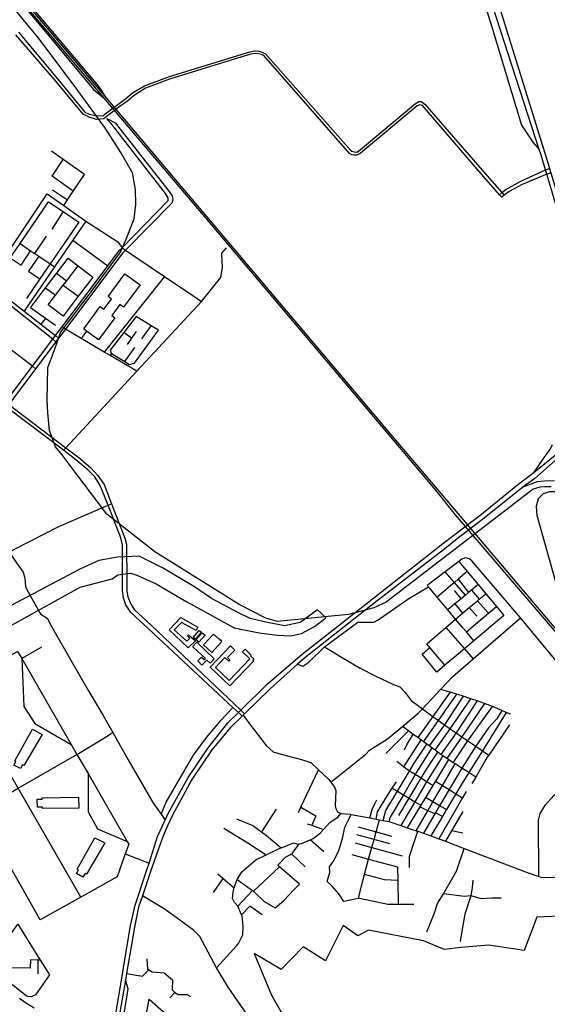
# Model space of a CAD drawing. Header units: millimetres. Extents: x 664923 to 767831, y 3118803 to 3207600.
# Tile 224 of 256: x 708735 to 710297, y 3178741 to 3181656. Entities that reach past the tile are written whole.
import ezdxf

# ---------------------------------------------------------------- set-up
doc = ezdxf.new("R2010")
doc.units = ezdxf.units.MM
for name, color, linetype in [('buildings', 5, 'Continuous'), ('parks', 8, 'Continuous'), ('railways', 4, 'Continuous'), ('roads_2', 2, 'Continuous'), ('roads_3', 3, 'Continuous'), ('water', 7, 'Continuous')]:
    doc.layers.add(name, color=color, linetype=linetype)

msp = doc.modelspace()

# ---------------------------------------------------------------- linework, layer by layer
at = {"layer": 'buildings'}
for points in [[(709211.66, 3179886.2), (709262.63, 3179857.6), (709257.2, 3179847.98), (709214.03, 3179871.37), (709192.23, 3179849.6), (709229.75, 3179815.88), (709239, 3179825.53), (709232.02, 3179832.41), (709234.54, 3179835.02), (709244.79, 3179826.48), (709253.61, 3179818.83), (709255.17, 3179817.5), (709234.07, 3179796.2), (709177.73, 3179850.03), (709211.66, 3179886.2)], [(709266.69, 3179848.24), (709273.17, 3179842.51), (709254.64, 3179821.77), (709248.15, 3179827.5), (709266.69, 3179848.24)], [(709275.48, 3179841.3), (709283.7, 3179834.04), (709264.78, 3179812.82), (709256.55, 3179820.07), (709275.48, 3179841.3)], [(709278.91, 3179805.52), (709303.68, 3179782.9), (709333.14, 3179814.83), (709325.08, 3179822.2), (709308.39, 3179837.45), (709278.91, 3179805.52)], [(709289.11, 3179760.24), (709274.11, 3179745.56), (709261.85, 3179757.95), (709273.47, 3179769.32), (709281.12, 3179761.6), (709284.49, 3179764.9), (709249.75, 3179797.71), (709247.1, 3179800.23), (709259.36, 3179813.02), (709310.99, 3179764.03), (709298.74, 3179751.25), (709297.74, 3179752.19), (709289.11, 3179760.24)], [(709358.59, 3179802.16), (709371.47, 3179789.94), (709350.12, 3179767.67), (709357.31, 3179760.85), (709353.58, 3179756.97), (709342.4, 3179767.58), (709314.27, 3179738.25), (709354.66, 3179699.92), (709416.33, 3179764.21), (709394.73, 3179784.71), (709402.13, 3179792.41), (709420.3, 3179775.17), (709418.17, 3179772.96), (709428.16, 3179763.48), (709425.15, 3179760.36), (709427.91, 3179757.74), (709357.04, 3179683.85), (709298.45, 3179739.46), (709358.59, 3179802.16)], [(708718.01, 3179449.49), (708723.82, 3179460.44), (708720.15, 3179462.37), (708772.8, 3179555.31), (708801.78, 3179540.28), (708747.66, 3179447.85), (708743.44, 3179449.77), (708737.46, 3179439.18), (708718.01, 3179449.49)], [(708787, 3179348.41), (708801.83, 3179348.61), (708801.78, 3179352.57), (708909.47, 3179354.06), (708909.91, 3179322.26), (708802.07, 3179320.76), (708802, 3179325.02), (708787.33, 3179324.83), (708787, 3179348.41)], [(708902.89, 3179128.29), (708908.69, 3179139.23), (708905.02, 3179141.16), (708957.68, 3179234.11), (708986.65, 3179219.09), (708932.54, 3179126.66), (708928.32, 3179128.57), (708922.33, 3179117.97), (708902.89, 3179128.29)]]:
    msp.add_lwpolyline(points, close=True, dxfattribs=at)
at = {"layer": 'parks'}
msp.add_lwpolyline([(710399.96, 3179004.98), (710265.31, 3178999.24), (710228.15, 3178900.15), (710123.98, 3178916.72), (710040.64, 3178909.68), (709992.52, 3178903.28), (709930.03, 3178929.37), (709767.16, 3178961.04), (709735.99, 3178943.87), (709692.89, 3178975.07), (709640.38, 3178869.82), (709573.83, 3178911.92), (709509.27, 3178844.32), (709429.26, 3178892.09), (709479.83, 3178768.68), (709479.83, 3178768.68), (709779.69, 3178244.3)], dxfattribs=at)
msp.add_lwpolyline([(709118.37, 3178756.48), (709251.74, 3178639.14), (709197.86, 3178580.04), (709101.69, 3178665.5), (709118.37, 3178756.48)], close=True, dxfattribs=at)
at = {"layer": 'railways'}
for points in [[(704219.23, 3190531.1), (704868.83, 3188689.91), (704923.95, 3188533.71), (705175.44, 3187819.42), (705400.52, 3187171.61), (705610.55, 3186582.97), (706024.7, 3185399.41), (706262.84, 3184710.1), (706277.7, 3184682.06), (706349.14, 3184547.29), (706420.14, 3184455.9), (706556.36, 3184294.89), (706969.3, 3183806.02), (707801.44, 3182828.36), (707858.08, 3182761.83), (708309.82, 3182229.57), (708799.31, 3181650.8), (708989.91, 3181425.59), (709299.19, 3181060.15), (709836.24, 3180424.46), (709970.26, 3180266.35)], [(709966.77, 3180263.59), (709832.84, 3180421.84), (709295.49, 3181057.31), (708984.99, 3181423.41), (708794.91, 3181647.52), (708443.25, 3182063.76), (708305.91, 3182226.33), (707854.83, 3182758.85)], [(708133.47, 3182456.05), (708149.97, 3182428.4), (708171.92, 3182400.12), (708314.11, 3182231.99), (708333.63, 3182208.89), (708803.35, 3181653.03), (708966.97, 3181459.81), (708989.91, 3181425.59)], [(708443.25, 3182063.76), (708469.75, 3182024.22), (708791.81, 3181644), (708953.86, 3181449.5), (708984.99, 3181423.41)], [(710308.59, 3180273.39), (710289.2, 3180273.04), (710274.66, 3180272.16), (710254.76, 3180265.77), (709858.07, 3179961.63), (709819.27, 3179931.88), (709783.56, 3179914.59), (709708.45, 3179895.32), (709498.46, 3179874.5), (709463.51, 3179884.29), (709384.56, 3179925.1), (709135.4, 3180081.11), (708992.79, 3180191.99), (708860.14, 3180368.76), (708840.86, 3180391.44), (708822.84, 3180440.16), (708817.92, 3180492.05), (708816.63, 3180530.02), (708816.98, 3180578.28), (708818.54, 3180625.96), (708836.51, 3180675.79), (708856.08, 3180730.07), (708879.54, 3180761.29), (708964.51, 3180874.37), (709033.32, 3180967.58), (709050.28, 3181006.47), (709073.44, 3181065.97), (709078.67, 3181108.71), (709077.87, 3181153.05), (709069.07, 3181202.07), (709034.74, 3181263.16), (708988.71, 3181333.3), (708906.6, 3181446.49), (708792.91, 3181599.45), (708637.99, 3181786.64)], [(709970.26, 3180266.35), (710031.5, 3180194.1)], [(710024.72, 3180189.82), (709966.77, 3180263.59)], [(713958.42, 3174756.8), (713710.1, 3175289.12), (713607.54, 3175508.7), (713466.5, 3175810.54), (713436.17, 3175874.98), (713277.93, 3176211.17), (713187.98, 3176404.21), (713139.83, 3176499.33), (713061.21, 3176606.94), (712872.22, 3176829.28), (712700.4, 3177031.84), (712486.79, 3177284.26), (712409.4, 3177375.07), (712002.43, 3177857.11), (711401.81, 3178568.86), (711325.03, 3178659.27), (711063.06, 3178967.42), (711025.16, 3179012.26), (710393.79, 3179759.01), (710024.72, 3180189.82)], [(710031.5, 3180194.1), (710397.88, 3179761.87), (711068.17, 3178969.48), (711328.91, 3178662.1), (711406.47, 3178571.3), (711759.11, 3178154.03), (712007.56, 3177860.88), (712108.15, 3177740.42), (712473.18, 3177307.72), (712704.62, 3177034.58), (712875.71, 3176832.43), (713064.34, 3176609.82), (713142.96, 3176502.04), (713191.61, 3176405.42), (713281.92, 3176213.01), (713440.17, 3175876.53), (713470.5, 3175812.03), (713612.13, 3175509.11), (713715, 3175290.53), (713963.01, 3174759.5)]]:
    msp.add_lwpolyline(points, dxfattribs=at)
at = {"layer": 'roads_2'}
for points in [[(709036.31, 3185746.46), (709038.57, 3185718.8), (709109.17, 3185395.9), (709259.19, 3184677.52), (709315.03, 3184467.2), (709374.12, 3184252.69), (709418.38, 3184096.03), (709467.98, 3183937.35), (709738.02, 3183069.78), (709825.26, 3182794.72), (710059.77, 3182007.71), (710153.06, 3181698.9), (710299.33, 3181229.07), (710303.3, 3181215.74), (710307.17, 3181202.78), (710340.9, 3181089.81), (710387.21, 3180933.6), (710394.36, 3180911.27), (710404.96, 3180854.76), (710413.34, 3180775.68), (710422.92, 3180727.38), (710436.72, 3180695.75), (710440.46, 3180687.18), (710476.96, 3180633.03)], [(710465.53, 3180626.37), (710452.67, 3180645.56), (710429.73, 3180678.33), (710410.84, 3180721.53), (710400.32, 3180774.15), (710388.43, 3180854.03), (710380.91, 3180908.44), (710367.95, 3180951.5), (710298.87, 3181185.69), (710295.01, 3181198.73), (710291.18, 3181211.63), (710278.26, 3181255.22), (710272.96, 3181271.55), (710135.46, 3181694.53)], [(708994.65, 3181371.52), (708983.49, 3181362.8), (708962.06, 3181360.88), (708941.06, 3181367.23), (708922.91, 3181376.53), (708841.54, 3181473.76), (708723.99, 3181610.99)], [(708731.44, 3181618.56), (708846.56, 3181480.45), (708927.64, 3181382.19), (708940.7, 3181376.46), (708959.15, 3181371.98), (708980.63, 3181371.41), (708988.41, 3181377.31)], [(708842.01, 3180702.15), (708833.05, 3180710.28), (708613.03, 3180883.45), (708589.89, 3180903.14), (708550.58, 3180932.52), (708465.62, 3180996), (708378.01, 3181059.94), (708302.15, 3181116.92), (708292.42, 3181124.22), (708228.77, 3181172.03), (708202.92, 3181197.29), (708187.17, 3181221.54), (708185.24, 3181226.66), (708176.98, 3181248.47), (708170.74, 3181283.66), (708170.8, 3181322.31), (708179.45, 3181483.95), (708182.02, 3181578.11), (708178.7, 3181586.89)], [(709029.08, 3181408.26), (709049.62, 3181422.21), (709069.14, 3181439.12), (709104.01, 3181459.96), (709178.17, 3181487.59), (709416.48, 3181560.79), (709430.64, 3181563.24), (709442.64, 3181562.97), (709452.73, 3181559.74), (709462.36, 3181555.04), (709713.75, 3181269.31), (709718.46, 3181266.23), (709724.86, 3181264.4), (709732.45, 3181264.05), (709738.08, 3181266.32), (709906.87, 3181408.16), (709916.31, 3181414.18), (709923.17, 3181413.82), (709934.37, 3181406.23), (710096.69, 3181218.62), (710162.26, 3181143.94), (710168.67, 3181136.64)], [(710162.18, 3181130.19), (710155.47, 3181136.98), (710089.2, 3181213.37), (709927.1, 3181402.24), (709919.43, 3181404.24), (709911.84, 3181401.17), (709742.61, 3181259.58), (709732.49, 3181255.12), (709723.63, 3181254.65), (709716.87, 3181256.05), (709711, 3181259.29), (709705.36, 3181266.2), (709457.63, 3181549.37), (709450.54, 3181552.6), (709442.09, 3181555.22), (709431.51, 3181555.91), (709418.38, 3181554.15), (709178.32, 3181479.51), (709107.29, 3181452.74), (709074.01, 3181431.6), (709054.94, 3181415.44), (709035.09, 3181401.42)], [(708988.41, 3181377.31), (709029.08, 3181408.26)], [(709035.09, 3181401.42), (708994.65, 3181371.52)], [(708549.42, 3180336.8), (708551.35, 3180339.22), (708657.3, 3180475.99), (708687.61, 3180516.4), (708693.83, 3180524.7), (708703.83, 3180538.03), (708772.71, 3180629.86), (708833.05, 3180710.28), (708841, 3180720.9), (708860.27, 3180746.59), (708995.69, 3180927.12), (709030.47, 3180973.48), (709037.83, 3180980.97), (709174.76, 3181120.56), (709174.62, 3181128.19), (709166.72, 3181141.23), (709009.56, 3181343.87), (708993.06, 3181363.15)], [(708993.06, 3181363.15), (709017.39, 3181350.8), (709177.17, 3181147.05), (709186.46, 3181134.03), (709188.06, 3181122.97), (709185.44, 3181113.21), (709047.79, 3180973.25), (709040.73, 3180966.08), (708870.28, 3180739.72), (708850.05, 3180712.83), (708842.01, 3180702.15), (708781.67, 3180622.02), (708702.56, 3180516.95), (708696.33, 3180508.68), (708667.02, 3180469.75), (708556.69, 3180328.41), (708553.67, 3180324.12)], [(710155.47, 3181136.98), (710162.26, 3181143.94), (710173.76, 3181153.19), (710218.2, 3181177.63), (710291.18, 3181211.63), (710303.3, 3181215.74)], [(710307.17, 3181202.78), (710295.01, 3181198.73), (710222.69, 3181168.16), (710183.42, 3181146.89), (710168.67, 3181136.64), (710162.18, 3181130.19)], [(708639.28, 3180876.56), (708747.87, 3180792.76), (708797.61, 3180754.39), (708841, 3180720.9), (708850.05, 3180712.83)], [(709039.4, 3180085.5), (709039.38, 3180100.33), (709034.31, 3180122.53), (708996.59, 3180218.88), (708973.63, 3180277.51), (708957.32, 3180302.3), (708936.39, 3180323.75), (708901.31, 3180353.31), (708864.77, 3180381.19), (708696.33, 3180508.68), (708687.61, 3180516.4)], [(708693.83, 3180524.7), (708702.56, 3180516.95), (708871.75, 3180388.7), (708910.55, 3180359.05), (708944.68, 3180330.41), (708966.58, 3180306.64), (708984.8, 3180280.03), (709006.65, 3180223.22), (709046.02, 3180120.89), (709051.02, 3180101.93), (709051.2, 3180086.82)], [(710101.9, 3180192.24), (710203.41, 3180275.21), (710257.89, 3180316.32), (710391.58, 3180425.06), (710465.68, 3180470.58), (710496, 3180492.98)], [(710504.34, 3180481.9), (710407.74, 3180419.68), (710362.59, 3180388.51), (710259.55, 3180297.62), (710224.39, 3180271.72), (710109.83, 3180180.78)], [(710257.89, 3180316.32), (710287.09, 3180360.07), (710305.43, 3180383.67), (710311.85, 3180398.51)], [(710318.07, 3180290.39), (710288.17, 3180289.79), (710266.92, 3180288.33), (710224.39, 3180271.72)], [(710019.97, 3180129.87), (710101.9, 3180192.24)], [(710109.83, 3180180.78), (710030.35, 3180118.75)], [(709162.65, 3179279.99), (709165.61, 3179286.76), (709174.75, 3179306.57), (709233.54, 3179413.19), (709292.68, 3179500.78), (709351.52, 3179574.2), (709382.37, 3179604.85), (709389.57, 3179612), (709468.12, 3179690.02), (709570.61, 3179777.86), (709783.16, 3179944.72), (709982.28, 3180101.18), (710019.97, 3180129.87)], [(710030.35, 3180118.75), (709993.36, 3180089.89), (709793.53, 3179935.43), (709578.96, 3179767.18), (709557.54, 3179748.09), (709476.03, 3179675.47), (709400.75, 3179601.4), (709396.48, 3179597.19), (709393.61, 3179594.38), (709359.42, 3179560.74), (709303.73, 3179494.45), (709244.06, 3179406.31), (709185.8, 3179299.7), (709172.67, 3179269.44)], [(708704.04, 3180079.87), (708732.67, 3180038.51), (708744.89, 3180020.09), (708750.54, 3180002.78), (708752.5, 3179977.1), (708760.08, 3179962.46)], [(709039.43, 3180008.57), (709039.4, 3180085.5)], [(709051.2, 3180086.82), (709052.08, 3180008.44)], [(709393.61, 3179594.38), (709382.37, 3179604.85), (709366.19, 3179619.9), (709115.78, 3179853.02), (709063.97, 3179901.5), (709049.56, 3179924), (709042.66, 3179944.31), (709039.45, 3179966.56), (709039.43, 3180008.57)], [(709052.08, 3180008.44), (709052.57, 3179964), (709055.21, 3179947.33), (709063.53, 3179925.65), (709075.04, 3179909.13), (709124.89, 3179862.97), (709389.57, 3179612), (709400.75, 3179601.4)], [(708760.08, 3179962.46), (708794.09, 3179900.13)], [(708794.09, 3179900.13), (708797.23, 3179895.88), (708815.98, 3179883.98), (708828.13, 3179861.88), (708890.25, 3179753.48), (708939.53, 3179667.04), (708982.5, 3179596.65), (709010.62, 3179546.04), (709055.7, 3179464.92), (709129.47, 3179339.05), (709153.27, 3179304.61), (709165.61, 3179286.76)], [(709396.48, 3179597.19), (709408.98, 3179579.34), (709464.38, 3179507.26), (709485.25, 3179488.78), (709508.5, 3179481.81), (709569.06, 3179466.46), (709596.46, 3179456.8), (709619.48, 3179435.32), (709649.88, 3179406.96), (709655.86, 3179398.88), (709666.82, 3179384.05), (709670.41, 3179373.96), (709668.8, 3179328.46), (709670.88, 3179320.75), (709675.91, 3179311.18), (709685.24, 3179306.5), (709712.91, 3179303.71), (709716.55, 3179303.04), (709771.7, 3179292.86), (709790.57, 3179289.37), (709800.43, 3179287.56), (709810.8, 3179285.65), (709827.55, 3179282.56), (709863.26, 3179270.44), (709881.97, 3179264.1), (709908.64, 3179255.05), (709913.29, 3179253.48), (709929.91, 3179247.84), (709952.14, 3179240.3), (709975.3, 3179231.49), (709995.64, 3179223.75), (710050.41, 3179202.9), (710239.7, 3179130.85), (710272.11, 3179119.75), (710280.02, 3179117.03), (710357.72, 3179118.27)], [(709150.95, 3179254.9), (709162.65, 3179279.99)], [(709020.13, 3178718.31), (709062.56, 3178974.81), (709076.8, 3179034.92), (709111.03, 3179138.93), (709117.73, 3179159.59), (709143.16, 3179237.99), (709150.95, 3179254.9)], [(709172.67, 3179269.44), (709160.06, 3179240.4)], [(709160.06, 3179240.4), (709155.34, 3179229.51), (709122.59, 3179134.78), (709098.12, 3179062.67), (709086.74, 3179029.12), (709074.68, 3178970.14), (709051.05, 3178832.19), (709047.68, 3178812.51), (709031.43, 3178717.66)], [(708734.02, 3178759.52), (708752.14, 3178746.69), (708778.14, 3178730.83)]]:
    msp.add_lwpolyline(points, dxfattribs=at)
at = {"layer": 'roads_3'}
for points in [[(708999.9, 3185736.15), (709008.93, 3185702.51), (709021.56, 3185645.07), (709074.55, 3185391.59), (709193.99, 3184845.97), (709245.87, 3184593.63), (709273.76, 3184457.95), (709337.29, 3184249.19), (709385.26, 3184086.9), (709433.11, 3183930.52), (709687.99, 3183086.38), (709783.54, 3182779.68), (709850.71, 3182544.66), (710131.58, 3181637.9), (710220.53, 3181343.89), (710254.08, 3181293.76), (710272.96, 3181271.55)], [(708865.37, 3181105.97), (708876.61, 3181122.87), (708893.61, 3181148.39), (708926.58, 3181197.93), (708863.76, 3181242.08), (708829.04, 3181266.48)], [(708893.61, 3181148.39), (708831.21, 3181192.69), (708863.76, 3181242.08)], [(708639.28, 3180876.56), (708816.17, 3181140.76)], [(708816.17, 3181140.76), (708865.37, 3181105.97), (708930.76, 3181059.74), (709025.25, 3180998.11), (709037.83, 3180980.97), (709047.79, 3180973.25), (709163.82, 3180895.82), (709247.13, 3180839.71), (709273.44, 3180821.92)], [(708831.71, 3181152.67), (708876.61, 3181122.87)], [(708668.38, 3180894.36), (708706.72, 3180950.54), (708735.87, 3180993.22), (708820.35, 3181116.97), (708863.79, 3181087.61), (708909.62, 3181056.65), (708825.14, 3180932.91), (708794.88, 3180888.61), (708755.55, 3180830.99)], [(708863.79, 3181087.61), (708830.01, 3181035.74)], [(708930.76, 3181059.74), (708892.54, 3181003.23), (708838.16, 3180924.12), (708747.87, 3180792.76)], [(708779.68, 3180963.62), (708814.58, 3181014.77)], [(708892.54, 3181003.23), (708995.69, 3180927.12)], [(708706.72, 3180950.54), (708739.53, 3180929.5), (708767.12, 3180972.09)], [(708735.87, 3180993.22), (708767.12, 3180972.09), (708779.68, 3180963.62), (708791.41, 3180955.69), (708825.14, 3180932.91), (708838.16, 3180924.12)], [(708864.77, 3180381.19), (708871.75, 3180388.7), (709082.07, 3180615.18), (709273.44, 3180821.92), (709330.46, 3180892.62), (709334.99, 3180922.98), (709334.73, 3180941.71), (709332.86, 3180965.1), (709347.08, 3180980.32)], [(708791.41, 3180955.69), (708761.18, 3180911.32), (708794.88, 3180888.61)], [(708840.48, 3180750.77), (708811.06, 3180771.68), (708766.66, 3180803.23), (708811.83, 3180862.48), (708843.64, 3180904.23), (708878.19, 3180949.56), (708907.59, 3180927.38), (708951.71, 3180894.12), (708942.4, 3180881.9), (708908.5, 3180837.42), (708863.41, 3180778.26), (708819.3, 3180811.53), (708841.07, 3180840.11), (708864.08, 3180870.3), (708873.13, 3180882.16), (708907.59, 3180927.38)], [(708873.13, 3180882.16), (708843.64, 3180904.23)], [(708924.36, 3180740.73), (708973.43, 3180806.65), (708984.46, 3180798.52), (709007.09, 3180828.92), (708996.5, 3180836.73), (709046.5, 3180903.89), (709091.62, 3180870.64), (709042.38, 3180804.51), (709031.44, 3180812.57), (709007.42, 3180780.32), (709016.59, 3180773.55), (708968.13, 3180708.48), (708933.13, 3180734.27), (708924.36, 3180740.73)], [(709163.82, 3180895.82), (708985.46, 3180672.18)], [(708811.83, 3180862.48), (708841.07, 3180840.11)], [(708864.08, 3180870.3), (708908.5, 3180837.42)], [(708781.67, 3180622.02), (708772.71, 3180629.86), (708526.65, 3180818.12)], [(708811.06, 3180771.68), (708797.61, 3180754.39)], [(709079.35, 3180777.3), (709042.81, 3180729.95), (709002.76, 3180678.07), (709006.78, 3180668.21), (709046.63, 3180643.79), (709060.13, 3180635.53), (709074.67, 3180638.85), (709145.41, 3180736.44), (709124.36, 3180749.46), (709079.35, 3180777.3)], [(709082.07, 3180615.18), (709002.66, 3180662.04), (708985.46, 3180672.18), (708917.36, 3180712.37), (708870.28, 3180739.72), (708860.27, 3180746.59)], [(708933.13, 3180734.27), (708917.36, 3180712.37)], [(709079.9, 3180732.72), (709066.39, 3180713.35), (709053.44, 3180694.78)], [(709096.16, 3180711.35), (709124.36, 3180749.46)], [(709066.39, 3180713.35), (709042.81, 3180729.95)], [(709046.63, 3180643.79), (709076.14, 3180685.25)], [(709006.78, 3180668.21), (709002.66, 3180662.04)], [(710341.28, 3179921.03), (710266.71, 3180188.57), (710264.36, 3180216.77), (710270.75, 3180238.37), (710285.29, 3180253.37), (710303.69, 3180259.12), (710319.88, 3180259.41), (710335.12, 3180246.73), (710408.44, 3179960.92), (710437.3, 3179837.61), (710450.91, 3179828.03), (710470.93, 3179834.68), (710477.81, 3179846.98), (710476.36, 3179861.5), (710438.6, 3179987.64)], [(708697.23, 3180075.74), (708704.04, 3180079.87), (708719.51, 3180089.06), (708851.24, 3180156.14), (708996.59, 3180218.88), (709006.65, 3180223.22)], [(710953.85, 3179013.08), (710954.23, 3179022.05), (710813.24, 3179187.5), (710794.48, 3179210.12), (710792.26, 3179212.71), (710754.82, 3179256.07), (710734.42, 3179279.71), (710718.99, 3179297.6), (710638.63, 3179390.7), (710622.61, 3179409.27), (710581.01, 3179457.49), (710556.85, 3179475.91), (710514.23, 3179527.19), (710216.99, 3179884.86), (710172.4, 3179938.52), (710073.56, 3180053.92), (710065.67, 3180060.06), (710054.92, 3180063.25), (710043.74, 3180059.14)], [(710043.74, 3180059.14), (710035.02, 3180052.51), (709994.56, 3180021.74), (709941.57, 3179981.46)], [(710035.02, 3180052.51), (710059.85, 3180022.73), (710092.32, 3179983.78), (710114.8, 3179956.8), (710146.29, 3179919.03), (710168.33, 3179892.58)], [(710059.85, 3180022.73), (710032.84, 3179999.61), (710021.73, 3179990.12), (710009.99, 3179980.08), (709970.83, 3179946.59)], [(710054.07, 3179952.15), (710021.73, 3179990.12), (709994.56, 3180021.74)], [(709557.54, 3179748.09), (709573.05, 3179742.3), (709590.6, 3179754.4), (709637.54, 3179799.82), (709735.39, 3179872.92), (709783.18, 3179872.2), (709796.49, 3179879.13), (709886.97, 3179942.45), (709945.39, 3179976.9)], [(710079.34, 3179817.29), (710057.1, 3179843.77), (710047.62, 3179855.08), (710025.27, 3179881.71), (710002.19, 3179909.23), (709970.83, 3179946.59), (709945.39, 3179976.9), (709941.57, 3179981.46)], [(710092.32, 3179983.78), (710072.28, 3179967.21), (710063.6, 3179960.02), (710054.07, 3179952.15), (710041.44, 3179941.7), (710022.96, 3179926.41), (710002.19, 3179909.23)], [(710032.84, 3179999.61), (710063.6, 3179960.02)], [(709993.61, 3179744.77), (709948.64, 3179797.91), (709939.84, 3179808.31), (709996.66, 3179857.13), (710025.27, 3179881.71), (710045.89, 3179899.02), (710065.74, 3179915.66), (710090.02, 3179936.02), (710094.89, 3179940.11), (710114.8, 3179956.8)], [(710020.72, 3179965.99), (710041.44, 3179941.7)], [(710072.28, 3179967.21), (710094.89, 3179940.11)], [(710022.96, 3179926.41), (710045.89, 3179899.02)], [(710057.1, 3179843.77), (710098.35, 3179878.58), (710122.27, 3179898.77), (710146.29, 3179919.03)], [(710090.02, 3179936.02), (710122.27, 3179898.77)], [(710168.33, 3179892.58), (710079.34, 3179817.29), (710051.6, 3179793.82), (709993.61, 3179744.77), (709969.79, 3179724.6), (709926.49, 3179777.89), (709948.64, 3179797.91)], [(710065.74, 3179915.66), (710087.8, 3179890.49)], [(709655.86, 3179398.88), (709759.84, 3179481.57), (709770.73, 3179494.05), (709823.82, 3179526.93), (709867.75, 3179563.75), (709914.41, 3179602.85), (709927.08, 3179616.32), (709980.85, 3179673.43), (710016.12, 3179710.89), (710077.45, 3179764.01), (710216.99, 3179884.86)], [(709996.66, 3179857.13), (710051.6, 3179793.82), (710077.45, 3179764.01)], [(709637.54, 3179799.82), (709692.31, 3179765.94), (709743, 3179736.61), (709786.85, 3179713.82), (709841.82, 3179687.71), (709860.11, 3179680.96), (709875.83, 3179663.96), (709893.63, 3179640.31), (709927.08, 3179616.32)], [(708435.7, 3179624.36), (708552.27, 3179688.7), (708728.75, 3179786.14), (708741.22, 3179764.5), (708887.46, 3179510.65), (708904.53, 3179481.02), (708937.22, 3179424.25), (709053.1, 3179223.1), (709057.83, 3179214.9), (709047.57, 3179186.27), (709023.51, 3179119.13), (708915.96, 3179058.93), (708795.68, 3178991.61), (708612.59, 3179313.42), (708435.7, 3179624.36)], [(708799.25, 3179798.19), (708741.22, 3179764.5), (708747.69, 3179622.78), (708780.09, 3179572.62), (708887.46, 3179510.65)], [(708915.96, 3179058.93), (708730.04, 3179380.86), (708552.27, 3179688.7)], [(710008.8, 3179665.21), (709958.18, 3179593.6), (709913.2, 3179530.77)], [(709930.51, 3179518.2), (709974.72, 3179581.51), (710029.35, 3179659.17)], [(710187.36, 3179600.22), (710174.93, 3179605.41), (710161.77, 3179610.92), (710134.3, 3179622.42), (710110.93, 3179631.51), (710089.36, 3179639.18), (710070.11, 3179646.02), (710048.13, 3179653.64), (710029.35, 3179659.17), (710008.8, 3179665.21), (709980.85, 3179673.43)], [(710048.13, 3179653.64), (709992.63, 3179568.55), (709947.04, 3179506.2)], [(709964.89, 3179493.24), (710009.55, 3179556.94), (710070.11, 3179646.02)], [(710089.36, 3179639.18), (710026.98, 3179544.97), (709981.79, 3179480.97)], [(710110.93, 3179631.51), (710044.04, 3179533.27), (709999.24, 3179468.8)], [(709153.27, 3179304.61), (709168.78, 3179339.33), (709249.82, 3179478.92), (709287.94, 3179530.97), (709331.69, 3179582.17), (709366.19, 3179619.9)], [(709927.08, 3179616.32), (709958.18, 3179593.6), (709974.72, 3179581.51), (709992.63, 3179568.55), (710009.55, 3179556.94), (710026.98, 3179544.97), (710044.04, 3179533.27), (710061.06, 3179521.59), (710084.92, 3179505.22), (710104.39, 3179491.85), (710123.34, 3179478.86)], [(710161.77, 3179610.92), (710147.12, 3179586.52), (710122.72, 3179559.76), (710084.92, 3179505.22), (710043.31, 3179440.53), (710005.96, 3179377.05), (709977.79, 3179329.2), (709965.56, 3179308.43), (709963.9, 3179305.59), (709929.91, 3179247.84)], [(710174.93, 3179605.41), (710104.39, 3179491.85), (710064.23, 3179427.22), (710043.47, 3179393.79), (710026.05, 3179364.51), (709998.12, 3179317.57), (709986.05, 3179297.29), (709952.14, 3179240.3)], [(710018.49, 3179456.34), (710061.06, 3179521.59), (710134.3, 3179622.42)], [(710184.86, 3179568.93), (710123.34, 3179478.86), (710118.96, 3179472.46), (710085.04, 3179413.97), (710073.77, 3179394.53)], [(708993.63, 3179535.47), (709003.69, 3179541.72)], [(709003.69, 3179541.72), (709010.62, 3179546.04)], [(709886.01, 3179550.5), (709819.22, 3179483.85)], [(710085.04, 3179413.97), (710064.23, 3179427.22), (710043.31, 3179440.53), (710023.57, 3179453.1), (710018.49, 3179456.34), (710003.92, 3179465.61), (709999.24, 3179468.8), (709987.55, 3179476.8), (709981.79, 3179480.97), (709972.34, 3179487.83), (709964.89, 3179493.24), (709954.88, 3179500.5), (709947.04, 3179506.2), (709940.23, 3179511.13), (709930.51, 3179518.2), (709922.58, 3179523.95), (709913.2, 3179530.77), (709899.87, 3179540.43), (709886.01, 3179550.5), (709867.75, 3179563.75)], [(709874.17, 3179494.31), (709883.3, 3179513.64), (709899.87, 3179540.43)], [(708612.59, 3179313.42), (708730.04, 3179380.86), (708904.53, 3179481.02), (708985.64, 3179530.49), (708993.63, 3179535.47)], [(709810.8, 3179285.65), (709818.31, 3179315.38), (709853.47, 3179372.01), (709889.15, 3179431.65), (709902.99, 3179455.22), (709940.23, 3179511.13)], [(709922.58, 3179523.95), (709870.96, 3179444.58)], [(710272.11, 3179119.75), (710270.36, 3179286.44), (710275.35, 3179305.87), (710291.41, 3179332.28), (710315.73, 3179359.33), (710428.91, 3179455.03), (710514.23, 3179527.19)], [(709954.88, 3179500.5), (709909.48, 3179428.61), (709905.45, 3179421.44), (709871.46, 3179361.21), (709831.94, 3179295.2), (709827.55, 3179282.56)], [(709856.8, 3179300.68), (709887.45, 3179351.61), (709922.89, 3179410.5), (709930.43, 3179423.02), (709951.02, 3179455.45), (709972.34, 3179487.83)], [(709957.46, 3179388.81), (709939.47, 3179400.1), (709922.89, 3179410.5), (709905.45, 3179421.44), (709889.15, 3179431.65), (709870.96, 3179444.58), (709851.09, 3179459.93)], [(709987.55, 3179476.8), (709939.47, 3179400.1), (709934.77, 3179392.61), (709904.88, 3179341.15), (709863.26, 3179270.44)], [(710003.92, 3179465.61), (709965.58, 3179402.24), (709957.46, 3179388.81), (709935.89, 3179353.18), (709922.29, 3179330.71), (709919.42, 3179325.97), (709881.97, 3179264.1)], [(709908.64, 3179255.05), (709943.04, 3179314.32), (709958.18, 3179340.41), (709986.48, 3179389.19), (710023.57, 3179453.1)], [(708937.22, 3179424.25), (708937.72, 3179310.77), (708964.79, 3179260.95), (709053.1, 3179223.1)], [(709559.85, 3179309.15), (709567.27, 3179324.88), (709619.48, 3179435.32)], [(709790.57, 3179289.37), (709794.37, 3179311.18), (709826.58, 3179364.57), (709837.97, 3179381.32), (709850.59, 3179399.89)], [(709965.58, 3179402.24), (709986.48, 3179389.19), (710005.96, 3179377.05), (710026.05, 3179364.51), (710045.64, 3179352.29)], [(709837.97, 3179381.32), (709853.47, 3179372.01), (709871.46, 3179361.21), (709887.45, 3179351.61), (709904.88, 3179341.15), (709922.29, 3179330.71)], [(710056.62, 3179371.14), (710045.64, 3179352.29), (709975.3, 3179231.49)], [(709771.7, 3179292.86), (709778.14, 3179317.8), (709786.42, 3179334.67), (709792.16, 3179346.34)], [(709998.12, 3179317.57), (709977.79, 3179329.2), (709958.18, 3179340.41), (709935.89, 3179353.18)], [(709376.46, 3178914.13), (709382.66, 3178920.89), (709395.14, 3178947.21), (709396.57, 3178973.01), (709393.52, 3179002.19), (709391.7, 3179006.33), (709380.67, 3179031.51), (709370.98, 3179042.96), (709364.45, 3179054.47), (709366.63, 3179074.31), (709370.15, 3179085.96), (709376.47, 3179106.87), (709378.75, 3179110.67), (709392.73, 3179133.88), (709434.13, 3179168.58), (709464.45, 3179183.45), (709498.65, 3179200.22), (709508.97, 3179204.27), (709546.66, 3179219), (709558.09, 3179215.44), (709561.85, 3179216.14), (709569.43, 3179217.53), (709594.88, 3179228.62), (709603.28, 3179232.29), (709625.43, 3179248.72), (709634.06, 3179258.54), (709652.67, 3179279.69), (709677.66, 3179296.18), (709685.24, 3179306.5)], [(709494.47, 3179319.17), (709450.83, 3179252.29)], [(709567.27, 3179324.88), (709611.47, 3179299.26), (709600.09, 3179272)], [(709943.04, 3179314.32), (709919.42, 3179325.97)], [(709963.9, 3179305.59), (709943.04, 3179314.32)], [(709986.05, 3179297.29), (709965.56, 3179308.43)], [(710046.22, 3179312.41), (710013.6, 3179255.21), (709995.64, 3179223.75)], [(709376.6, 3179290.6), (709425.39, 3179271.01), (709450.83, 3179252.29), (709465.49, 3179241.5), (709508.97, 3179204.27)], [(709586.24, 3179275.97), (709600.09, 3179272), (709634.06, 3179258.54)], [(709901.75, 3179036.9), (709855.64, 3179036.77), (709824.19, 3179036.68), (709740.77, 3179054.86), (709737.96, 3179054.31), (709694.25, 3179045.75), (709679.97, 3179068.72), (709659.37, 3179091.98), (709644.91, 3179104.7), (709653.13, 3179131.62), (709652.03, 3179148.53), (709665.53, 3179168.06), (709679.25, 3179197.05), (709690.49, 3179232.28), (709697.8, 3179265.87), (709716.55, 3179303.04)], [(709737.96, 3179054.31), (709746.63, 3179091.65), (709755.41, 3179125.78), (709761.29, 3179148.64), (709767.72, 3179171.45), (709777.4, 3179205.8), (709783.95, 3179229.08), (709790.44, 3179252.09), (709800.43, 3179287.56)], [(709338.79, 3179262.84), (709410.17, 3179219.72), (709464.45, 3179183.45)], [(709736.93, 3179266.97), (709790.44, 3179252.09), (709835.87, 3179239.46)], [(709888.52, 3179146.24), (709889.16, 3179180.26), (709913.29, 3179253.48)], [(710046.99, 3179247.98), (710013.6, 3179255.21)], [(709634.84, 3179192.92), (709594.88, 3179228.62)], [(709727.65, 3179219.56), (709777.4, 3179205.8), (709866.67, 3179181.12)], [(709830.26, 3179216.69), (709783.95, 3179229.08), (709733.25, 3179242.64)], [(709499.1, 3179152.81), (709521.58, 3179176.79), (709534.09, 3179183.69), (709539.14, 3179186.93), (709542.29, 3179188.95), (709561.85, 3179216.14)], [(709939.71, 3178955.74), (709961.46, 3179009.18), (709971.77, 3179039.83), (709989.31, 3179068.83), (709994.3, 3179077.07), (710027.8, 3179135.63), (710050.41, 3179202.9)], [(709047.57, 3179186.27), (709117.73, 3179159.59)], [(709579.76, 3179148.14), (709539.14, 3179186.93)], [(709718.47, 3179184.44), (709767.72, 3179171.45)], [(709767.72, 3179171.45), (709853.35, 3179147.81)], [(709504.21, 3179148.33), (709426.64, 3179075.87)], [(709563.3, 3179096.6), (709504.21, 3179148.33), (709499.1, 3179152.81)], [(709853.35, 3179147.81), (709854.17, 3179107.83), (709855.64, 3179036.77)], [(709308.91, 3179072.4), (709337.13, 3179114.08)], [(709321.53, 3179127.37), (709337.13, 3179114.08), (709370.15, 3179085.96)], [(709378.75, 3179110.67), (709423.74, 3179077.99), (709426.64, 3179075.87), (709429.03, 3179074.14), (709458.38, 3179045.2), (709491.09, 3179027.32)], [(709854.17, 3179107.83), (709814.79, 3179109.64), (709755.41, 3179125.78)], [(710076.39, 3179108.91), (710074.56, 3179087.15), (710070.26, 3179062.19), (710052.88, 3179008.34), (710043.34, 3178958.09), (710038.82, 3178927.46)], [(709423.74, 3179077.99), (709380.67, 3179031.51)], [(709491.09, 3179027.32), (709517.16, 3179049.01), (709547.39, 3179080.99), (709563.3, 3179096.6)], [(709317.27, 3178849.61), (709268.14, 3178941.57), (709249.25, 3178961.29), (709165.32, 3179021.6), (709098.12, 3179062.67)], [(710159.66, 3179055.3), (710132.43, 3179055.44), (710102.39, 3179053.96), (710070.26, 3179062.19), (710051.93, 3179060.92), (709989.31, 3179068.83)], [(709453.12, 3179006.45), (709415.87, 3179031.36), (709391.7, 3179006.33)], [(708680.5, 3178908.11), (708729.05, 3178978.66), (708795.69, 3178872.33), (708822.93, 3178828.88), (708781.41, 3178769.52), (708768.74, 3178763.65), (708759.5, 3178764.19), (708754.14, 3178766.22), (708681.85, 3178823.16), (708663.43, 3178837.67), (708662.15, 3178849.3), (708665.81, 3178863.14), (708675.55, 3178874.61), (708679.58, 3178896.62), (708680.5, 3178908.11)], [(709357.58, 3178893.55), (709376.46, 3178914.13)], [(708795.69, 3178872.33), (708788.8, 3178872.43), (708766.78, 3178872.71), (708765.46, 3178847.97), (708710, 3178849.33), (708698.71, 3178849.6), (708681.85, 3178823.16)], [(708788.8, 3178872.43), (708788.47, 3178831.43)], [(709111.67, 3178876.2), (709113.52, 3178846.14), (709117.49, 3178843.17), (709126.61, 3178837.19), (709162.7, 3178834.75), (709187.49, 3178813.68), (709186.49, 3178783.83), (709194.56, 3178776.7), (709203.63, 3178770.24), (709231.87, 3178770.75), (709240.37, 3178763.96)], [(709462.79, 3178581.41), (709482.45, 3178603.24), (709352.04, 3178792.32), (709317.27, 3178849.61), (709357.58, 3178893.55)], [(709051.05, 3178832.19), (709098.68, 3178824.92), (709117.49, 3178843.17)], [(708591.25, 3177560.82), (708641.19, 3177630.67), (708673.75, 3177676.2), (708740.59, 3177767.17), (708767.2, 3177803.39), (708801.1, 3177858.04), (708811.96, 3177875.55), (708862.28, 3177964.75), (708878.55, 3177998.91), (708894.55, 3178032.53), (708924.57, 3178114.72), (708934.78, 3178150.66), (708962.31, 3178247.73), (708990.01, 3178380.97), (709002.09, 3178454.9), (709034.29, 3178652.01), (709056.38, 3178787.25), (709047.68, 3178812.51)], [(709179.38, 3178760.43), (709194.56, 3178776.7)]]:
    msp.add_lwpolyline(points, dxfattribs=at)
at = {"layer": 'water'}
msp.add_lwpolyline([(708706.22, 3179860.42), (708913.55, 3179976.42), (709008.93, 3180000.45), (709025.62, 3180012.77), (709063.39, 3180017.45), (709081.3, 3180011.71), (709139.23, 3179985.8), (709229.66, 3179933.07), (709369.47, 3179855.43), (709443.69, 3179841.19), (709498.38, 3179834.39), (709538, 3179831.8), (709568.77, 3179838.75), (709607.35, 3179859.84), (709641.58, 3179885.25), (709626.89, 3179898.89), (709616.18, 3179908.83), (709565.31, 3179871.86), (709518.79, 3179861.4), (709463.83, 3179872.43), (709416.92, 3179883.6), (709382.8, 3179899.81), (709302.3, 3179942.44), (709252.56, 3179976.78), (709158.12, 3180033.58), (709088.26, 3180067.57), (709024.94, 3180065.15), (708968.72, 3180054.79), (708912.71, 3180029.25), (708620.58, 3179875.71)], dxfattribs=at)

doc.saveas('drawing.dxf')
